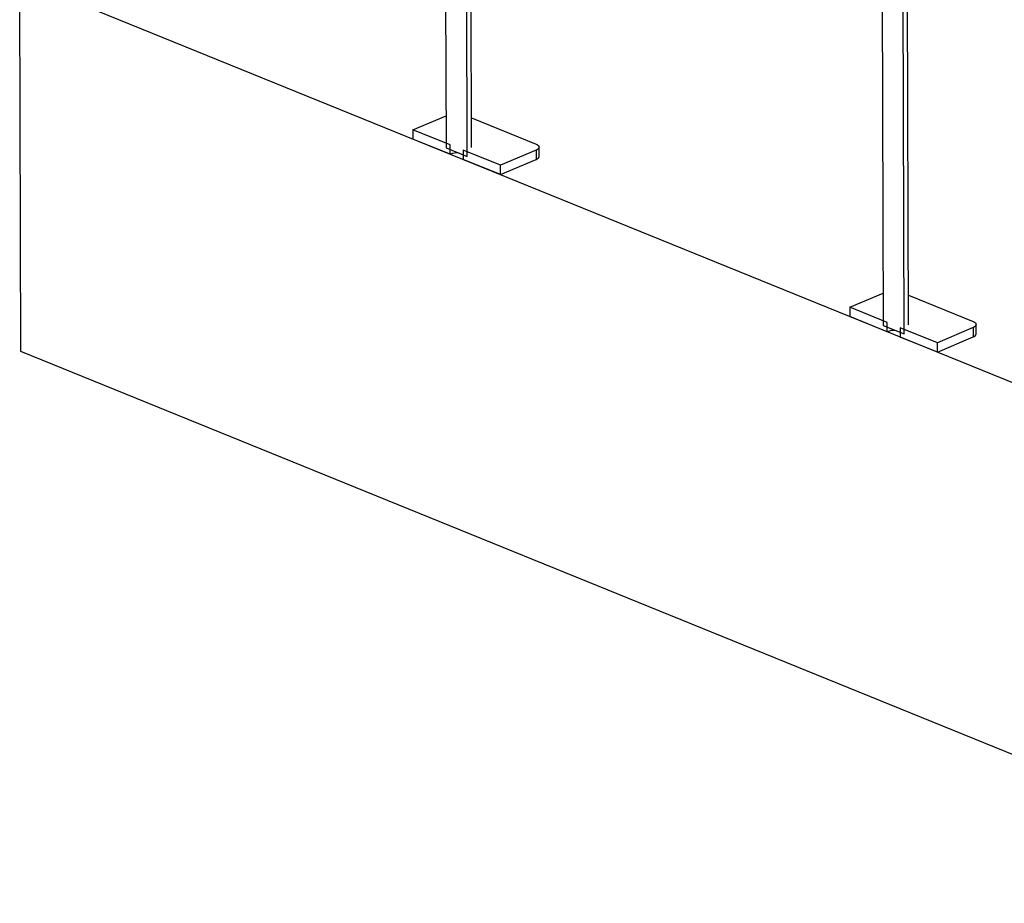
# Model space of a CAD drawing. Header units: millimetres. Extents: x 5 to 589, y 5 to 415.
# Tile 18 of 67: x 235 to 267, y 192 to 221. Entities that reach past the tile are written whole.
import ezdxf

# ---------------------------------------------------------------- set-up
doc = ezdxf.new("R2010")
doc.units = ezdxf.units.MM
doc.layers.add('TRAIT-FORT', color=4, linetype='Continuous', lineweight=25)

msp = doc.modelspace()

# ---------------------------------------------------------------- linework, layer by layer
at = {"layer": 'TRAIT-FORT', "color": 4, "linetype": 'Continuous', "lineweight": 25}
for p, q in [((249.099, 242.559), (249.182, 216.734)), ((249.87, 216.454), (249.788, 242.279)), ((250.009, 216.744), (249.927, 242.262)), ((263.346, 236.774), (263.429, 210.948)), ((264.118, 210.669), (264.035, 236.494)), ((264.256, 210.959), (264.175, 236.477)), ((306.516, 193.298), (235.279, 222.225)), ((235.318, 210.093), (235.279, 222.225)), ((248.101, 217.321), (249.178, 217.778)), ((250.006, 217.712), (252.116, 216.855)), ((249.311, 216.83), (248.101, 217.321)), ((248.101, 217.321), (248.102, 217.018)), ((249.312, 216.526), (248.102, 217.018)), ((249.182, 216.734), (249.87, 216.454)), ((249.312, 216.526), (249.311, 216.83)), ((252.217, 216.454), (252.216, 216.757)), ((250.95, 216.164), (249.74, 216.656)), ((249.74, 216.656), (249.741, 216.352)), ((252.12, 216.66), (250.95, 216.164)), ((252.12, 216.66), (252.121, 216.357)), ((250.951, 215.861), (249.741, 216.352)), ((250.951, 215.861), (250.95, 216.164)), ((250.951, 215.861), (252.121, 216.357)), ((262.348, 211.536), (263.426, 211.993)), ((264.253, 211.927), (266.364, 211.07)), ((263.559, 211.044), (262.348, 211.536)), ((262.348, 211.536), (262.349, 211.233)), ((263.56, 210.741), (262.349, 211.233)), ((263.429, 210.948), (264.118, 210.669)), ((263.56, 210.741), (263.559, 211.044)), ((266.464, 210.669), (266.463, 210.972)), ((265.198, 210.379), (263.987, 210.87)), ((263.987, 210.87), (263.988, 210.567)), ((266.367, 210.875), (265.198, 210.379)), ((266.367, 210.875), (266.368, 210.571)), ((265.199, 210.076), (263.988, 210.567)), ((265.199, 210.076), (265.198, 210.379)), ((265.199, 210.076), (266.368, 210.571)), ((306.555, 181.167), (235.318, 210.093))]:
    msp.add_line(p, q, dxfattribs=at)
at = {"layer": 'TRAIT-FORT', "color": 4, "linetype": 'Continuous', "lineweight": 25, "flags": 128}
for points in [[(252.116, 216.855), (252.158, 216.835), (252.19, 216.811), (252.209, 216.785), (252.216, 216.758), (252.21, 216.731), (252.191, 216.705), (252.161, 216.681), (252.12, 216.66)], [(266.364, 211.07), (266.406, 211.049), (266.437, 211.026), (266.456, 211), (266.463, 210.973), (266.457, 210.946), (266.439, 210.92), (266.408, 210.896), (266.367, 210.875)]]:
    msp.add_lwpolyline(points, dxfattribs=at)
at = {"layer": 'TRAIT-FORT', "color": 4, "linetype": 'Continuous', "lineweight": 25}
for centre, radius, start, end in [((249.528, 215.94), 0.625, 82.4382, 110.2041), ((252.091, 216.482), 0.128, 283.3075, 347.6478), ((263.776, 210.154), 0.625, 82.4382, 110.2041), ((266.339, 210.696), 0.128, 283.3075, 347.6478)]:
    msp.add_arc(centre, radius, start, end, dxfattribs=at)

doc.saveas('drawing.dxf')
